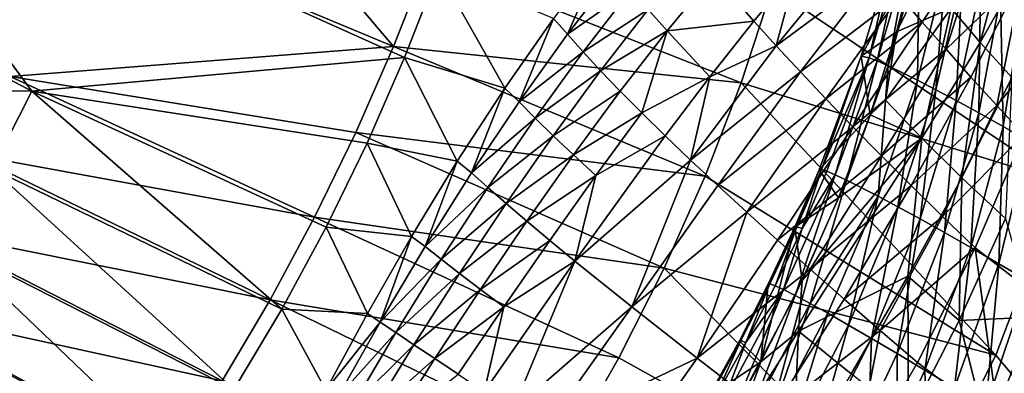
# Model space of a CAD drawing. Header units: metres. Extents: x -1501 to 0, y -1015 to 0.
# Tile 77 of 109: x -302 to -103, y -731 to -660. Entities that reach past the tile are written whole.
import ezdxf

# ---------------------------------------------------------------- set-up
doc = ezdxf.new("R2010")
doc.units = ezdxf.units.M

msp = doc.modelspace()

# ---------------------------------------------------------------- linework, layer by layer
at = {"layer": 'None'}
for points in [[(-276.673309, -605.598328, -305.692322), (-226.27652, -664.989563, -204.799896), (-352.068939, -612.611084, -406)], [(-219.322968, -647.304321, -204.797424), (-226.27652, -664.989563, -204.799896), (-276.673309, -605.598328, -305.692322)], [(-357.432587, -643.367371, -389.770233), (-299.54071, -674.005676, -292.652283), (-344.361847, -613.173279, -389.820526)], [(-226.27652, -664.989563, -204.799896), (-303.916168, -671.051086, -305.693878), (-352.068939, -612.611084, -406)], [(-299.54071, -674.005676, -292.652283), (-224.017654, -667.227783, -195.101532), (-344.361847, -613.173279, -389.820526)], [(-344.361847, -613.173279, -389.820526), (-224.017654, -667.227783, -195.101532), (-217.156387, -649.62146, -195.101532)], [(-119.193275, -660.057373, -14.788488), (-106.616241, -641.024841, -10.756325), (-123.768845, -654.72937, -24.495747)], [(-119.193275, -660.057373, -14.788488), (-114.385071, -665.541016, -5.265083), (-106.616241, -641.024841, -10.756325)], [(-114.385071, -665.541016, -5.265083), (-98.933029, -650.625061, 3.940147), (-106.616241, -641.024841, -10.756325)], [(-357.432587, -643.367371, -389.770233), (-371.461823, -673.133484, -389.558502), (-299.54071, -674.005676, -292.652283)], [(-128.105728, -649.561157, -34.375248), (-132.198257, -644.556519, -44.415104), (-148.757248, -664.888062, -53.186909)], [(-132.198257, -644.556519, -44.415104), (-144.582474, -649.343323, -60.257347), (-148.757248, -664.888062, -53.186909)], [(-155.87323, -672.354614, -103.895958), (-226.27652, -664.989563, -204.799896), (-219.322968, -647.304321, -204.797424)], [(-149.579086, -653.153809, -103.887955), (-155.87323, -672.354614, -103.895958), (-219.322968, -647.304321, -204.797424)], [(-183.826416, -646.107971, -150.032639), (-193.841354, -659.293335, -157.801758), (-191.061462, -662.484253, -143.341446)], [(-181.176971, -649.673584, -136.33667), (-183.826416, -646.107971, -150.032639), (-191.061462, -662.484253, -143.341446)], [(-224.017654, -667.227783, -195.101532), (-203.723999, -673.403564, -163.928421), (-217.156387, -649.62146, -195.101532)], [(-203.723999, -673.403564, -163.928421), (-193.841354, -659.293335, -157.801758), (-217.156387, -649.62146, -195.101532)], [(-181.176971, -649.673584, -136.33667), (-191.061462, -662.484253, -143.341446), (-178.115845, -653.474426, -122.713356)], [(-144.582474, -649.343323, -60.257347), (-161.472595, -650.410156, -89.932716), (-153.315567, -659.848022, -65.271057)], [(-148.757248, -664.888062, -53.186909), (-144.582474, -649.343323, -60.257347), (-153.315567, -659.848022, -65.271057)], [(-143.886932, -670.136902, -41.287991), (-128.105728, -649.561157, -34.375248), (-148.757248, -664.888062, -53.186909)], [(-128.105728, -649.561157, -34.375248), (-143.886932, -670.136902, -41.287991), (-123.768845, -654.72937, -24.495747)], [(-161.472595, -650.410156, -89.932716), (-174.68428, -657.523254, -109.205635), (-170.886505, -661.817078, -95.83165)], [(-153.315567, -659.848022, -65.271057), (-161.472595, -650.410156, -89.932716), (-170.886505, -661.817078, -95.83165)], [(-114.385071, -665.541016, -5.265083), (-109.350677, -671.176025, 4.063171), (-98.933029, -650.625061, 3.940147)], [(-109.350677, -671.176025, 4.063171), (-104.096924, -676.957886, 13.185304), (-98.933029, -650.625061, 3.940147)], [(-104.096924, -676.957886, 13.185304), (-90.592003, -660.665527, 18.018511), (-98.933029, -650.625061, 3.940147)], [(-191.061462, -662.484253, -143.341446), (-187.895828, -666.065369, -128.989944), (-178.115845, -653.474426, -122.713356)], [(-187.895828, -666.065369, -128.989944), (-174.68428, -657.523254, -109.205635), (-178.115845, -653.474426, -122.713356)], [(-90.984039, -692.390259, -3), (-155.87323, -672.354614, -103.895958), (-149.579086, -653.153809, -103.887955)], [(-81.38134, -656.13446, -3), (-90.984039, -692.390259, -3), (-149.579086, -653.153809, -103.887955)], [(-143.886932, -670.136902, -41.287991), (-138.711182, -675.590149, -29.589514), (-123.768845, -654.72937, -24.495747)], [(-123.768845, -654.72937, -24.495747), (-138.711182, -675.590149, -29.589514), (-119.193275, -660.057373, -14.788488)], [(-174.68428, -657.523254, -109.205635), (-187.895828, -666.065369, -128.989944), (-184.32608, -669.916931, -114.764534)], [(-170.886505, -661.817078, -95.83165), (-174.68428, -657.523254, -109.205635), (-184.32608, -669.916931, -114.764534)], [(-193.841354, -659.293335, -157.801758), (-203.723999, -673.403564, -163.928421), (-200.836838, -676.17218, -148.842224)], [(-191.061462, -662.484253, -143.341446), (-193.841354, -659.293335, -157.801758), (-200.836838, -676.17218, -148.842224)], [(-162.212387, -671.126648, -69.556297), (-153.315567, -659.848022, -65.271057), (-170.886505, -661.817078, -95.83165)], [(-148.757248, -664.888062, -53.186909), (-153.315567, -659.848022, -65.271057), (-162.212387, -671.126648, -69.556297)], [(-184.32608, -669.916931, -114.764534), (-180.356842, -674.035889, -100.685028), (-170.886505, -661.817078, -95.83165)], [(-170.886505, -661.817078, -95.83165), (-180.356842, -674.035889, -100.685028), (-175.993393, -678.41864, -86.77095)], [(-162.212387, -671.126648, -69.556297), (-170.886505, -661.817078, -95.83165), (-175.993393, -678.41864, -86.77095)], [(-138.711182, -675.590149, -29.589514), (-133.237076, -681.243042, -18.106344), (-119.193275, -660.057373, -14.788488)], [(-133.237076, -681.243042, -18.106344), (-114.385071, -665.541016, -5.265083), (-119.193275, -660.057373, -14.788488)], [(-98.630989, -682.881714, 22.090687), (-90.592003, -660.665527, 18.018511), (-104.096924, -676.957886, 13.185304)], [(-191.061462, -662.484253, -143.341446), (-200.836838, -676.17218, -148.842224), (-187.895828, -666.065369, -128.989944)], [(-226.27652, -664.989563, -204.799896), (-233.933868, -682.402283, -204.798431), (-303.916168, -671.051086, -305.693878)], [(-163.190002, -691.251831, -103.898926), (-233.933868, -682.402283, -204.798431), (-226.27652, -664.989563, -204.799896)], [(-155.87323, -672.354614, -103.895958), (-163.190002, -691.251831, -103.898926), (-226.27652, -664.989563, -204.799896)], [(-143.886932, -670.136902, -41.287991), (-148.757248, -664.888062, -53.186909), (-166.108398, -687.959229, -59.515884)], [(-166.108398, -687.959229, -59.515884), (-148.757248, -664.888062, -53.186909), (-162.212387, -671.126648, -69.556297)], [(-133.237076, -681.243042, -18.106344), (-127.472168, -687.090637, -6.852989), (-114.385071, -665.541016, -5.265083)], [(-127.472168, -687.090637, -6.852989), (-109.350677, -671.176025, 4.063171), (-114.385071, -665.541016, -5.265083)], [(-224.017654, -667.227783, -195.101532), (-299.54071, -674.005676, -292.652283), (-231.604553, -684.543823, -195.101532)], [(-231.604553, -684.543823, -195.101532), (-213.362152, -688.19812, -168.342606), (-224.017654, -667.227783, -195.101532)], [(-213.362152, -688.19812, -168.342606), (-203.723999, -673.403564, -163.928421), (-224.017654, -667.227783, -195.101532)], [(-200.836838, -676.17218, -148.842224), (-197.607773, -679.464417, -133.892212), (-187.895828, -666.065369, -128.989944)], [(-187.895828, -666.065369, -128.989944), (-197.607773, -679.464417, -133.892212), (-184.32608, -669.916931, -114.764534)], [(-197.607773, -679.464417, -133.892212), (-193.940903, -683.049744, -119.078812), (-184.32608, -669.916931, -114.764534)], [(-184.32608, -669.916931, -114.764534), (-193.940903, -683.049744, -119.078812), (-180.356842, -674.035889, -100.685028)], [(-303.916168, -671.051086, -305.693878), (-242.272995, -699.507935, -204.792892), (-311.861237, -686.869141, -305.68454)], [(-233.933868, -682.402283, -204.798431), (-242.272995, -699.507935, -204.792892), (-303.916168, -671.051086, -305.693878)], [(-175.993393, -678.41864, -86.77095), (-171.241714, -683.061218, -73.041588), (-162.212387, -671.126648, -69.556297)], [(-171.241714, -683.061218, -73.041588), (-166.108398, -687.959229, -59.515884), (-162.212387, -671.126648, -69.556297)], [(-160.600693, -693.107788, -46.212463), (-143.886932, -670.136902, -41.287991), (-166.108398, -687.959229, -59.515884)], [(-143.886932, -670.136902, -41.287991), (-160.600693, -693.107788, -46.212463), (-138.711182, -675.590149, -29.589514)], [(-121.424522, -693.12738, 4.156428), (-109.350677, -671.176025, 4.063171), (-127.472168, -687.090637, -6.852989)], [(-104.096924, -676.957886, 13.185304), (-109.350677, -671.176025, 4.063171), (-121.424522, -693.12738, 4.156428)], [(-371.461823, -673.133484, -389.558502), (-307.532349, -689.743835, -292.652283), (-299.54071, -674.005676, -292.652283)], [(-203.723999, -673.403564, -163.928421), (-213.362152, -688.19812, -168.342606), (-210.44928, -690.562805, -152.774185)], [(-200.836838, -676.17218, -148.842224), (-203.723999, -673.403564, -163.928421), (-210.44928, -690.562805, -152.774185)], [(-104.320679, -727.444885, -3), (-163.190002, -691.251831, -103.898926), (-155.87323, -672.354614, -103.895958)], [(-90.984039, -692.390259, -3), (-104.320679, -727.444885, -3), (-155.87323, -672.354614, -103.895958)], [(-299.54071, -674.005676, -292.652283), (-307.532349, -689.743835, -292.652283), (-248.899948, -718.146973, -195.101532)], [(-299.54071, -674.005676, -292.652283), (-239.903915, -701.529968, -195.101532), (-231.604553, -684.543823, -195.101532)], [(-239.903915, -701.529968, -195.101532), (-299.54071, -674.005676, -292.652283), (-248.899948, -718.146973, -195.101532)], [(-193.940903, -683.049744, -119.078812), (-189.841248, -686.924683, -104.423462), (-180.356842, -674.035889, -100.685028)], [(-180.356842, -674.035889, -100.685028), (-189.841248, -686.924683, -104.423462), (-175.993393, -678.41864, -86.77095)], [(-160.600693, -693.107788, -46.212463), (-154.726456, -698.501648, -33.149567), (-138.711182, -675.590149, -29.589514)], [(-154.726456, -698.501648, -33.149567), (-133.237076, -681.243042, -18.106344), (-138.711182, -675.590149, -29.589514)], [(-200.836838, -676.17218, -148.842224), (-210.44928, -690.562805, -152.774185), (-197.607773, -679.464417, -133.892212)], [(-115.102669, -699.347656, 14.908192), (-104.096924, -676.957886, 13.185304), (-121.424522, -693.12738, 4.156428)], [(-115.102669, -699.347656, 14.908192), (-98.630989, -682.881714, 22.090687), (-104.096924, -676.957886, 13.185304)], [(-210.44928, -690.562805, -152.774185), (-207.20079, -693.506409, -137.360413), (-197.607773, -679.464417, -133.892212)], [(-197.607773, -679.464417, -133.892212), (-207.20079, -693.506409, -137.360413), (-193.940903, -683.049744, -119.078812)], [(-189.841248, -686.924683, -104.423462), (-185.31456, -691.085388, -89.947334), (-175.993393, -678.41864, -86.77095)], [(-175.993393, -678.41864, -86.77095), (-185.31456, -691.085388, -89.947334), (-171.241714, -683.061218, -73.041588)], [(-154.726456, -698.501648, -33.149567), (-148.494171, -704.135132, -20.345039), (-133.237076, -681.243042, -18.106344)], [(-148.494171, -704.135132, -20.345039), (-127.472168, -687.090637, -6.852989), (-133.237076, -681.243042, -18.106344)], [(-171.452286, -709.804382, -103.897598), (-242.272995, -699.507935, -204.792892), (-233.933868, -682.402283, -204.798431)], [(-163.190002, -691.251831, -103.898926), (-171.452286, -709.804382, -103.897598), (-233.933868, -682.402283, -204.798431)], [(-207.20079, -693.506409, -137.360413), (-203.480835, -696.765625, -122.093773), (-193.940903, -683.049744, -119.078812)], [(-193.940903, -683.049744, -119.078812), (-203.480835, -696.765625, -122.093773), (-189.841248, -686.924683, -104.423462)], [(-185.31456, -691.085388, -89.947334), (-189.549988, -708.397644, -77.405983), (-171.241714, -683.061218, -73.041588)], [(-171.241714, -683.061218, -73.041588), (-189.549988, -708.397644, -77.405983), (-166.108398, -687.959229, -59.515884)], [(-108.515602, -705.745483, 25.389019), (-98.630989, -682.881714, 22.090687), (-115.102669, -699.347656, 14.908192)], [(-108.515602, -705.745483, 25.389019), (-93.884544, -717.080383, 45.02301), (-98.630989, -682.881714, 22.090687)], [(-239.903915, -701.529968, -195.101532), (-222.653305, -703.447021, -170.982651), (-231.604553, -684.543823, -195.101532)], [(-222.653305, -703.447021, -170.982651), (-213.362152, -688.19812, -168.342606), (-231.604553, -684.543823, -195.101532)], [(-311.861237, -686.869141, -305.68454), (-251.280014, -716.269653, -204.782913), (-320.242065, -702.433899, -305.670898)], [(-242.272995, -699.507935, -204.792892), (-251.280014, -716.269653, -204.782913), (-311.861237, -686.869141, -305.68454)], [(-203.480835, -696.765625, -122.093773), (-199.2948, -700.336731, -106.997337), (-189.841248, -686.924683, -104.423462)], [(-189.841248, -686.924683, -104.423462), (-199.2948, -700.336731, -106.997337), (-185.31456, -691.085388, -89.947334)], [(-148.494171, -704.135132, -20.345039), (-141.912949, -710.002197, -7.816291), (-127.472168, -687.090637, -6.852989)], [(-141.912949, -710.002197, -7.816291), (-121.424522, -693.12738, 4.156428), (-127.472168, -687.090637, -6.852989)], [(-315.983887, -705.19873, -292.652283), (-258.574066, -734.356445, -195.101532), (-307.532349, -689.743835, -292.652283)], [(-307.532349, -689.743835, -292.652283), (-258.574066, -734.356445, -195.101532), (-248.899948, -718.146973, -195.101532)], [(-213.362152, -688.19812, -168.342606), (-222.653305, -703.447021, -170.982651), (-219.844727, -705.479065, -155.095978)], [(-210.44928, -690.562805, -152.774185), (-213.362152, -688.19812, -168.342606), (-219.844727, -705.479065, -155.095978)], [(-189.549988, -708.397644, -77.405983), (-178.024948, -717.650024, -48.76466), (-166.108398, -687.959229, -59.515884)], [(-166.108398, -687.959229, -59.515884), (-178.024948, -717.650024, -48.76466), (-160.600693, -693.107788, -46.212463)], [(-210.44928, -690.562805, -152.774185), (-219.844727, -705.479065, -155.095978), (-207.20079, -693.506409, -137.360413)], [(-199.2948, -700.336731, -106.997337), (-194.648865, -704.215637, -92.093918), (-185.31456, -691.085388, -89.947334)], [(-185.31456, -691.085388, -89.947334), (-194.648865, -704.215637, -92.093918), (-189.549988, -708.397644, -77.405983)], [(-163.190002, -691.251831, -103.898926), (-104.320679, -727.444885, -3), (-171.452286, -709.804382, -103.897598)], [(-219.844727, -705.479065, -155.095978), (-216.623627, -708.023621, -139.356659), (-207.20079, -693.506409, -137.360413)], [(-207.20079, -693.506409, -137.360413), (-216.623627, -708.023621, -139.356659), (-203.480835, -696.765625, -122.093773)], [(-178.024948, -717.650024, -48.76466), (-154.726456, -698.501648, -33.149567), (-160.600693, -693.107788, -46.212463)], [(-134.992447, -716.096252, 4.419731), (-121.424522, -693.12738, 4.156428), (-141.912949, -710.002197, -7.816291)], [(-121.424522, -693.12738, 4.156428), (-134.992447, -716.096252, 4.419731), (-115.102669, -699.347656, 14.908192)], [(-104.320679, -727.444885, -3), (-90.984039, -692.390259, -3), (-3, -848.404846, -3)], [(-216.623627, -708.023621, -139.356659), (-212.897354, -710.906311, -123.774971), (-203.480835, -696.765625, -122.093773)], [(-203.480835, -696.765625, -122.093773), (-212.897354, -710.906311, -123.774971), (-199.2948, -700.336731, -106.997337)], [(-180.627426, -727.959656, -103.891739), (-251.280014, -716.269653, -204.782913), (-242.272995, -699.507935, -204.792892)], [(-171.452286, -709.804382, -103.897598), (-180.627426, -727.959656, -103.891739), (-242.272995, -699.507935, -204.792892)], [(-178.024948, -717.650024, -48.76466), (-164.790176, -728.046631, -21.245323), (-154.726456, -698.501648, -33.149567)], [(-164.790176, -728.046631, -21.245323), (-148.494171, -704.135132, -20.345039), (-154.726456, -698.501648, -33.149567)], [(-134.992447, -716.096252, 4.419731), (-127.742882, -722.410583, 16.346569), (-115.102669, -699.347656, 14.908192)], [(-127.742882, -722.410583, 16.346569), (-108.515602, -705.745483, 25.389019), (-115.102669, -699.347656, 14.908192)], [(-248.899948, -718.146973, -195.101532), (-231.571671, -719.003906, -171.854263), (-239.903915, -701.529968, -195.101532)], [(-231.571671, -719.003906, -171.854263), (-222.653305, -703.447021, -170.982651), (-239.903915, -701.529968, -195.101532)], [(-212.897354, -710.906311, -123.774971), (-208.671722, -714.123169, -108.375641), (-199.2948, -700.336731, -106.997337)], [(-199.2948, -700.336731, -106.997337), (-208.671722, -714.123169, -108.375641), (-194.648865, -704.215637, -92.093918)], [(-320.242065, -702.433899, -305.670898), (-260.941101, -732.650513, -204.768143), (-329.05127, -717.727295, -305.65274)], [(-251.280014, -716.269653, -204.782913), (-260.941101, -732.650513, -204.768143), (-320.242065, -702.433899, -305.670898)], [(-222.653305, -703.447021, -170.982651), (-231.571671, -719.003906, -171.854263), (-228.971176, -720.744324, -155.787766)], [(-219.844727, -705.479065, -155.095978), (-222.653305, -703.447021, -170.982651), (-228.971176, -720.744324, -155.787766)], [(-315.983887, -705.19873, -292.652283), (-324.883148, -720.350525, -292.652283), (-268.904999, -750.12085, -195.101532)], [(-258.574066, -734.356445, -195.101532), (-315.983887, -705.19873, -292.652283), (-268.904999, -750.12085, -195.101532)], [(-219.844727, -705.479065, -155.095978), (-228.971176, -720.744324, -155.787766), (-216.623627, -708.023621, -139.356659)], [(-208.671722, -714.123169, -108.375641), (-203.953354, -717.6698, -93.183113), (-194.648865, -704.215637, -92.093918)], [(-194.648865, -704.215637, -92.093918), (-203.953354, -717.6698, -93.183113), (-189.549988, -708.397644, -77.405983)], [(-148.494171, -704.135132, -20.345039), (-164.790176, -728.046631, -21.245323), (-141.912949, -710.002197, -7.816291)], [(-120.175064, -728.937927, 27.948284), (-108.515602, -705.745483, 25.389019), (-127.742882, -722.410583, 16.346569)], [(-120.175064, -728.937927, 27.948284), (-103.619209, -741.456299, 49.942097), (-108.515602, -705.745483, 25.389019)], [(-103.619209, -741.456299, 49.942097), (-93.884544, -717.080383, 45.02301), (-108.515602, -705.745483, 25.389019)], [(-228.971176, -720.744324, -155.787766), (-225.826599, -722.848877, -139.862747), (-216.623627, -708.023621, -139.356659)], [(-216.623627, -708.023621, -139.356659), (-225.826599, -722.848877, -139.862747), (-212.897354, -710.906311, -123.774971)], [(-203.953354, -717.6698, -93.183113), (-207.926178, -734.828857, -78.106201), (-189.549988, -708.397644, -77.405983)], [(-207.926178, -734.828857, -78.106201), (-202.15802, -738.68927, -63.282249), (-189.549988, -708.397644, -77.405983)], [(-189.549988, -708.397644, -77.405983), (-202.15802, -738.68927, -63.282249), (-178.024948, -717.650024, -48.76466)], [(-171.452286, -709.804382, -103.897598), (-121.245834, -760.914734, -3), (-180.627426, -727.959656, -103.891739)], [(-104.320679, -727.444885, -3), (-121.245834, -760.914734, -3), (-171.452286, -709.804382, -103.897598)], [(-225.826599, -722.848877, -139.862747), (-222.143204, -725.314026, -124.10585), (-212.897354, -710.906311, -123.774971)], [(-212.897354, -710.906311, -123.774971), (-222.143204, -725.314026, -124.10585), (-208.671722, -714.123169, -108.375641)], [(-164.790176, -728.046631, -21.245323), (-149.927643, -739.532654, 4.987587), (-141.912949, -710.002197, -7.816291)], [(-149.927643, -739.532654, 4.987587), (-134.992447, -716.096252, 4.419731), (-141.912949, -710.002197, -7.816291)], [(-222.143204, -725.314026, -124.10585), (-217.927139, -728.13562, -108.543488), (-208.671722, -714.123169, -108.375641)], [(-208.671722, -714.123169, -108.375641), (-217.927139, -728.13562, -108.543488), (-203.953354, -717.6698, -93.183113)], [(-329.05127, -717.727295, -305.65274), (-271.242432, -748.613708, -204.748199), (-338.281342, -732.731079, -305.629791)], [(-260.941101, -732.650513, -204.768143), (-271.242432, -748.613708, -204.748199), (-329.05127, -717.727295, -305.65274)], [(-190.69519, -745.661804, -103.880821), (-260.941101, -732.650513, -204.768143), (-251.280014, -716.269653, -204.782913)], [(-180.627426, -727.959656, -103.891739), (-190.69519, -745.661804, -103.880821), (-251.280014, -716.269653, -204.782913)], [(-217.927139, -728.13562, -108.543488), (-213.185486, -731.309021, -93.201706), (-203.953354, -717.6698, -93.183113)], [(-203.953354, -717.6698, -93.183113), (-213.185486, -731.309021, -93.201706), (-207.926178, -734.828857, -78.106201)], [(-202.15802, -738.68927, -63.282249), (-195.890671, -742.883728, -48.754669), (-178.024948, -717.650024, -48.76466)], [(-178.024948, -717.650024, -48.76466), (-195.890671, -742.883728, -48.754669), (-164.790176, -728.046631, -21.245323)], [(-127.742882, -722.410583, 16.346569), (-134.992447, -716.096252, 4.419731), (-149.927643, -739.532654, 4.987587)], [(-93.884544, -717.080383, 45.02301), (-103.619209, -741.456299, 49.942097), (-81.235191, -733.083191, 46.416569)], [(-258.574066, -734.356445, -195.101532), (-240.004288, -734.528931, -171.018158), (-248.899948, -718.146973, -195.101532)], [(-240.004288, -734.528931, -171.018158), (-231.571671, -719.003906, -171.854263), (-248.899948, -718.146973, -195.101532)], [(-228.971176, -720.744324, -155.787766), (-231.571671, -719.003906, -171.854263), (-240.004288, -734.528931, -171.018158)], [(-324.883148, -720.350525, -292.652283), (-334.216766, -735.180298, -292.652283), (-279.868652, -765.403992, -195.101532)], [(-268.904999, -750.12085, -195.101532), (-324.883148, -720.350525, -292.652283), (-279.868652, -765.403992, -195.101532)], [(-237.633194, -736.01178, -155.039871), (-228.971176, -720.744324, -155.787766), (-240.004288, -734.528931, -171.018158)], [(-225.826599, -722.848877, -139.862747), (-228.971176, -720.744324, -155.787766), (-237.633194, -736.01178, -155.039871)], [(-234.604355, -737.709961, -139.18486), (-225.826599, -722.848877, -139.862747), (-237.633194, -736.01178, -155.039871)], [(-222.143204, -725.314026, -124.10585), (-225.826599, -722.848877, -139.862747), (-234.604355, -737.709961, -139.18486)], [(-133.530212, -752.045898, 29.778244), (-127.742882, -722.410583, 16.346569), (-149.927643, -739.532654, 4.987587)], [(-133.530212, -752.045898, 29.778244), (-120.175064, -728.937927, 27.948284), (-127.742882, -722.410583, 16.346569)], [(-231.004303, -739.775391, -123.472618), (-222.143204, -725.314026, -124.10585), (-234.604355, -737.709961, -139.18486)], [(-217.927139, -728.13562, -108.543488), (-222.143204, -725.314026, -124.10585), (-231.004303, -739.775391, -123.472618)], [(-3, -848.404846, -3), (-121.245834, -760.914734, -3), (-104.320679, -727.444885, -3)], [(-226.838898, -742.207214, -107.935173), (-217.927139, -728.13562, -108.543488), (-231.004303, -739.775391, -123.472618)], [(-213.185486, -731.309021, -93.201706), (-217.927139, -728.13562, -108.543488), (-226.838898, -742.207214, -107.935173)], [(-195.890671, -742.883728, -48.754669), (-181.901199, -752.246338, -20.6854), (-164.790176, -728.046631, -21.245323)], [(-121.245834, -760.914734, -3), (-190.69519, -745.661804, -103.880821), (-180.627426, -727.959656, -103.891739)], [(-164.790176, -728.046631, -21.245323), (-181.901199, -752.246338, -20.6854), (-149.927643, -739.532654, 4.987587)], [(-103.619209, -741.456299, 49.942097), (-120.175064, -728.937927, 27.948284), (-133.530212, -752.045898, 29.778244)]]:
    msp.add_3dface(points, dxfattribs=at)
at = {"layer": 'None012'}
for points in [[(-113.335808, -657.263855, -8.320248), (-100.748192, -639.207703, -6.249578), (-107.461647, -664.174683, 3.464032)], [(-100.748192, -639.207703, -6.249578), (-96.542709, -644.808411, 2.648139), (-107.461647, -664.174683, 3.464032)], [(-131.543335, -666.955444, -14.900948), (-129.981964, -667.255859, -0.669967), (-124.779572, -644.471863, -25.833727)], [(-124.779572, -644.471863, -25.833727), (-120.051155, -645.676025, -26.775625), (-131.543335, -666.955444, -14.900948)], [(-120.051155, -645.676025, -26.775625), (-124.384041, -662.033508, -18.544022), (-131.543335, -666.955444, -14.900948)], [(-129.981964, -667.255859, -0.669967), (-123.311287, -644.820984, -12.677719), (-124.779572, -644.471863, -25.833727)], [(-123.311287, -644.820984, -12.677719), (-129.981964, -667.255859, -0.669967), (-128.335419, -667.908752, 6.227203)], [(-121.809959, -645.433838, -6.284277), (-123.311287, -644.820984, -12.677719), (-128.335419, -667.908752, 6.227203)], [(-121.809959, -645.433838, -6.284277), (-128.335419, -667.908752, 6.227203), (-126.135017, -668.891907, 12.918717)], [(-119.819366, -646.334534, -0.060707), (-121.809959, -645.433838, -6.284277), (-126.135017, -668.891907, 12.918717)], [(-124.384041, -662.033508, -18.544022), (-120.051155, -645.676025, -26.775625), (-118.680908, -650.568909, -20.561613)], [(-107.461647, -664.174683, 3.464032), (-96.542709, -644.808411, 2.648139), (-101.04306, -671.230469, 14.712367)], [(-119.819366, -646.334534, -0.060707), (-126.135017, -668.891907, 12.918717), (-120.167107, -671.818115, 25.511869)], [(-114.454865, -648.97467, 11.741433), (-119.819366, -646.334534, -0.060707), (-120.167107, -671.818115, 25.511869)], [(-114.454865, -648.97467, 11.741433), (-120.167107, -671.818115, 25.511869), (-116.456459, -673.739258, 31.331715)], [(-111.130363, -650.696838, 17.255547), (-114.454865, -648.97467, 11.741433), (-116.456459, -673.739258, 31.331715)], [(-124.384041, -662.033508, -18.544022), (-118.680908, -650.568909, -20.561613), (-113.335808, -657.263855, -8.320248)], [(-112.305344, -675.947144, 36.783169), (-111.130363, -650.696838, 17.255547), (-116.456459, -673.739258, 31.331715)], [(-111.130363, -650.696838, 17.255547), (-112.305344, -675.947144, 36.783169), (-107.415192, -652.672607, 22.471476)], [(-107.415192, -652.672607, 22.471476), (-112.305344, -675.947144, 36.783169), (-107.751015, -678.424866, 41.831875)], [(-107.751015, -678.424866, 41.831875), (-103.34066, -654.888855, 27.361547), (-107.415192, -652.672607, 22.471476)], [(-103.34066, -654.888855, 27.361547), (-107.751015, -678.424866, 41.831875), (-102.833832, -681.153503, 46.446766)], [(-98.940453, -657.330994, 31.9004), (-103.34066, -654.888855, 27.361547), (-102.833832, -681.153503, 46.446766)], [(-126.632675, -675.86084, -10.041193), (-124.384041, -662.033508, -18.544022), (-113.335808, -657.263855, -8.320248)], [(-126.632675, -675.86084, -10.041193), (-113.335808, -657.263855, -8.320248), (-119.274223, -683.541321, 3.988795)], [(-113.335808, -657.263855, -8.320248), (-107.461647, -664.174683, 3.464032), (-119.274223, -683.541321, 3.988795)], [(-102.833832, -681.153503, 46.446766), (-97.596992, -684.112244, 50.600407), (-98.940453, -657.330994, 31.9004)], [(-131.543335, -666.955444, -14.900948), (-124.384041, -662.033508, -18.544022), (-129.747833, -678.800781, -11.634331)], [(-129.747833, -678.800781, -11.634331), (-124.384041, -662.033508, -18.544022), (-126.632675, -675.86084, -10.041193)], [(-119.274223, -683.541321, 3.988795), (-107.461647, -664.174683, 3.464032), (-111.187614, -691.532532, 17.399239)], [(-107.461647, -664.174683, 3.464032), (-101.04306, -671.230469, 14.712367), (-111.187614, -691.532532, 17.399239)], [(-140.072495, -689.963135, -6.618952), (-139.632492, -689.904419, 1.092437), (-131.543335, -666.955444, -14.900948)], [(-131.543335, -666.955444, -14.900948), (-129.747833, -678.800781, -11.634331), (-140.072495, -689.963135, -6.618952)], [(-139.632492, -689.904419, 1.092437), (-129.981964, -667.255859, -0.669967), (-131.543335, -666.955444, -14.900948)], [(-138.549194, -690.228638, 8.685819), (-129.981964, -667.255859, -0.669967), (-139.632492, -689.904419, 1.092437)], [(-129.981964, -667.255859, -0.669967), (-138.549194, -690.228638, 8.685819), (-136.835953, -690.933716, 16.103867)], [(-128.335419, -667.908752, 6.227203), (-129.981964, -667.255859, -0.669967), (-136.835953, -690.933716, 16.103867)], [(-128.335419, -667.908752, 6.227203), (-136.835953, -690.933716, 16.103867), (-134.511353, -692.013977, 23.290276)], [(-126.135017, -668.891907, 12.918717), (-128.335419, -667.908752, 6.227203), (-134.511353, -692.013977, 23.290276)], [(-126.135017, -668.891907, 12.918717), (-134.511353, -692.013977, 23.290276), (-128.127655, -695.260681, 36.751694)], [(-120.167107, -671.818115, 25.511869), (-126.135017, -668.891907, 12.918717), (-128.127655, -695.260681, 36.751694)], [(-120.167107, -671.818115, 25.511869), (-128.127655, -695.260681, 36.751694), (-124.130524, -697.39917, 42.924568)], [(-116.456459, -673.739258, 31.331715), (-120.167107, -671.818115, 25.511869), (-124.130524, -697.39917, 42.924568)], [(-101.04306, -671.230469, 14.712367), (-102.338631, -699.789429, 30.10371), (-111.187614, -691.532532, 17.399239)], [(-116.456459, -673.739258, 31.331715), (-124.130524, -697.39917, 42.924568), (-119.645515, -699.857361, 48.66264)], [(-119.645515, -699.857361, 48.66264), (-112.305344, -675.947144, 36.783169), (-116.456459, -673.739258, 31.331715)], [(-119.274223, -683.541321, 3.988795), (-129.747833, -678.800781, -11.634331), (-126.632675, -675.86084, -10.041193)], [(-114.714676, -702.613953, 53.923374), (-112.305344, -675.947144, 36.783169), (-119.645515, -699.857361, 48.66264)], [(-112.305344, -675.947144, 36.783169), (-114.714676, -702.613953, 53.923374), (-107.751015, -678.424866, 41.831875)], [(-129.747833, -678.800781, -11.634331), (-136.144226, -695.588684, -6.143128), (-140.072495, -689.963135, -6.618952)], [(-136.144226, -695.588684, -6.143128), (-129.747833, -678.800781, -11.634331), (-119.274223, -683.541321, 3.988795)], [(-107.751015, -678.424866, 41.831875), (-114.714676, -702.613953, 53.923374), (-109.383919, -705.64502, 58.668541)], [(-102.833832, -681.153503, 46.446766), (-107.751015, -678.424866, 41.831875), (-109.383919, -705.64502, 58.668541)], [(-109.383919, -705.64502, 58.668541), (-103.702629, -708.924255, 62.86462), (-102.833832, -681.153503, 46.446766)], [(-103.702629, -708.924255, 62.86462), (-97.596992, -684.112244, 50.600407), (-102.833832, -681.153503, 46.446766)], [(-143.547562, -712.336914, -2.131491), (-119.274223, -683.541321, 3.988795), (-144.231247, -722.561462, 4.178916)], [(-144.231247, -722.561462, 4.178916), (-119.274223, -683.541321, 3.988795), (-122.123795, -711.471863, 19.275747)], [(-143.547562, -712.336914, -2.131491), (-136.144226, -695.588684, -6.143128), (-119.274223, -683.541321, 3.988795)], [(-119.274223, -683.541321, 3.988795), (-111.187614, -691.532532, 17.399239), (-122.123795, -711.471863, 19.275747)], [(-97.596992, -684.112244, 50.600407), (-103.702629, -708.924255, 62.86462), (-97.723328, -712.423279, 66.483208)], [(-136.835953, -690.933716, 16.103867), (-147.303223, -714.157532, 22.945543), (-144.934784, -715.35968, 30.599131)], [(-143.548172, -701.804321, 12.261387), (-147.303223, -714.157532, 22.945543), (-136.835953, -690.933716, 16.103867)], [(-145.013916, -701.536926, -3.541771), (-144.614365, -701.467407, 4.416941), (-140.072495, -689.963135, -6.618952)], [(-140.072495, -689.963135, -6.618952), (-136.144226, -695.588684, -6.143128), (-145.013916, -701.536926, -3.541771)], [(-134.511353, -692.013977, 23.290276), (-136.835953, -690.933716, 16.103867), (-144.934784, -715.35968, 30.599131)], [(-144.614365, -701.467407, 4.416941), (-139.632492, -689.904419, 1.092437), (-140.072495, -689.963135, -6.618952)], [(-143.548172, -701.804321, 12.261387), (-139.632492, -689.904419, 1.092437), (-144.614365, -701.467407, 4.416941)], [(-138.549194, -690.228638, 8.685819), (-139.632492, -689.904419, 1.092437), (-143.548172, -701.804321, 12.261387)], [(-136.835953, -690.933716, 16.103867), (-138.549194, -690.228638, 8.685819), (-143.548172, -701.804321, 12.261387)], [(-111.187614, -691.532532, 17.399239), (-111.705414, -720.41925, 33.598019), (-122.123795, -711.471863, 19.275747)], [(-102.338631, -699.789429, 30.10371), (-111.705414, -720.41925, 33.598019), (-111.187614, -691.532532, 17.399239)], [(-134.511353, -692.013977, 23.290276), (-144.934784, -715.35968, 30.599131), (-141.933273, -716.96814, 37.942345)], [(-128.127655, -695.260681, 36.751694), (-134.511353, -692.013977, 23.290276), (-141.933273, -716.96814, 37.942345)], [(-136.144226, -695.588684, -6.143128), (-143.547562, -712.336914, -2.131491), (-145.013916, -701.536926, -3.541771)], [(-138.328278, -718.967468, 44.911793), (-128.127655, -695.260681, 36.751694), (-141.933273, -716.96814, 37.942345)], [(-128.127655, -695.260681, 36.751694), (-138.328278, -718.967468, 44.911793), (-134.154999, -721.33844, 51.447456)], [(-124.130524, -697.39917, 42.924568), (-128.127655, -695.260681, 36.751694), (-134.154999, -721.33844, 51.447456)], [(-129.453918, -724.05835, 57.493309), (-124.130524, -697.39917, 42.924568), (-134.154999, -721.33844, 51.447456)], [(-124.130524, -697.39917, 42.924568), (-129.453918, -724.05835, 57.493309), (-119.645515, -699.857361, 48.66264)], [(-96.702347, -719.741821, 44.755642), (-111.705414, -720.41925, 33.598019), (-102.338631, -699.789429, 30.10371)], [(-145.013916, -701.536926, -3.541771), (-143.547562, -712.336914, -2.131491), (-151.885071, -728.780334, 0.200634)], [(-150.403, -713.084534, -1.207664), (-145.013916, -701.536926, -3.541771), (-151.885071, -728.780334, 0.200634)], [(-150.403, -713.084534, -1.207664), (-150.051941, -713.014526, 6.973486), (-145.013916, -701.536926, -3.541771)], [(-150.051941, -713.014526, 6.973486), (-144.614365, -701.467407, 4.416941), (-145.013916, -701.536926, -3.541771)], [(-149.014847, -713.373352, 15.047648), (-144.614365, -701.467407, 4.416941), (-150.051941, -713.014526, 6.973486)], [(-144.614365, -701.467407, 4.416941), (-149.014847, -713.373352, 15.047648), (-143.548172, -701.804321, 12.261387)], [(-149.014847, -713.373352, 15.047648), (-147.303223, -714.157532, 22.945543), (-143.548172, -701.804321, 12.261387)], [(-119.645515, -699.857361, 48.66264), (-129.453918, -724.05835, 57.493309), (-124.27047, -727.101074, 62.99794)], [(-124.27047, -727.101074, 62.99794), (-114.714676, -702.613953, 53.923374), (-119.645515, -699.857361, 48.66264)], [(-114.714676, -702.613953, 53.923374), (-124.27047, -727.101074, 62.99794), (-118.654594, -730.437561, 67.915123)], [(-109.383919, -705.64502, 58.668541), (-114.714676, -702.613953, 53.923374), (-118.654594, -730.437561, 67.915123)], [(-118.654594, -730.437561, 67.915123), (-112.660316, -734.03595, 72.204292), (-109.383919, -705.64502, 58.668541)], [(-112.660316, -734.03595, 72.204292), (-103.702629, -708.924255, 62.86462), (-109.383919, -705.64502, 58.668541)], [(-103.702629, -708.924255, 62.86462), (-112.660316, -734.03595, 72.204292), (-106.345276, -737.862061, 75.831055)], [(-97.723328, -712.423279, 66.483208), (-103.702629, -708.924255, 62.86462), (-106.345276, -737.862061, 75.831055)], [(-133.617737, -731.175232, 20.384518), (-144.231247, -722.561462, 4.178916), (-122.123795, -711.471863, 19.275747)], [(-122.123795, -711.471863, 19.275747), (-121.983635, -740.397827, 35.904621), (-133.617737, -731.175232, 20.384518)], [(-111.705414, -720.41925, 33.598019), (-121.983635, -740.397827, 35.904621), (-122.123795, -711.471863, 19.275747)], [(-156.228333, -724.549072, 0.362318), (-155.931381, -724.491699, 8.733278), (-150.403, -713.084534, -1.207664)], [(-151.885071, -728.780334, 0.200634), (-156.228333, -724.549072, 0.362318), (-150.403, -713.084534, -1.207664)], [(-155.931381, -724.491699, 8.733278), (-150.051941, -713.014526, 6.973486), (-150.403, -713.084534, -1.207664)], [(-150.051941, -713.014526, 6.973486), (-155.931381, -724.491699, 8.733278), (-154.933304, -724.883301, 17.008118)], [(-154.933304, -724.883301, 17.008118), (-149.014847, -713.373352, 15.047648), (-150.051941, -713.014526, 6.973486)], [(-147.303223, -714.157532, 22.945543), (-149.014847, -713.373352, 15.047648), (-154.933304, -724.883301, 17.008118)], [(-151.885071, -728.780334, 0.200634), (-143.547562, -712.336914, -2.131491), (-144.231247, -722.561462, 4.178916)], [(-97.723328, -712.423279, 66.483208), (-106.345276, -737.862061, 75.831055), (-99.770157, -741.879517, 78.767548)], [(-147.303223, -714.157532, 22.945543), (-159.62648, -737.17804, 26.388615), (-157.287537, -738.526306, 34.425102)], [(-159.62648, -737.17804, 26.388615), (-147.303223, -714.157532, 22.945543), (-154.933304, -724.883301, 17.008118)], [(-144.934784, -715.35968, 30.599131), (-147.303223, -714.157532, 22.945543), (-157.287537, -738.526306, 34.425102)], [(-144.934784, -715.35968, 30.599131), (-157.287537, -738.526306, 34.425102), (-154.286179, -740.311768, 42.144413)], [(-141.933273, -716.96814, 37.942345), (-144.934784, -715.35968, 30.599131), (-154.286179, -740.311768, 42.144413)], [(-141.933273, -716.96814, 37.942345), (-154.286179, -740.311768, 42.144413), (-150.652039, -742.516113, 49.472965)], [(-150.652039, -742.516113, 49.472965), (-138.328278, -718.967468, 44.911793), (-141.933273, -716.96814, 37.942345)], [(-138.328278, -718.967468, 44.911793), (-150.652039, -742.516113, 49.472965), (-146.42099, -745.116821, 56.340958)], [(-134.154999, -721.33844, 51.447456), (-138.328278, -718.967468, 44.911793), (-146.42099, -745.116821, 56.340958)], [(-96.702347, -719.741821, 44.755642), (-106.007118, -743.130859, 49.53833), (-111.705414, -720.41925, 33.598019)], [(-90.143333, -753.693237, 49.586765), (-106.007118, -743.130859, 49.53833), (-96.702347, -719.741821, 44.755642)], [(-134.154999, -721.33844, 51.447456), (-146.42099, -745.116821, 56.340958), (-141.634766, -748.087646, 62.683075)], [(-141.634766, -748.087646, 62.683075), (-129.453918, -724.05835, 57.493309), (-134.154999, -721.33844, 51.447456)], [(-106.007118, -743.130859, 49.53833), (-121.983635, -740.397827, 35.904621), (-111.705414, -720.41925, 33.598019)], [(-151.885071, -728.780334, 0.200634), (-144.231247, -722.561462, 4.178916), (-156.853241, -742.369934, 3.802176)], [(-156.853241, -742.369934, 3.802176), (-144.231247, -722.561462, 4.178916), (-145.48378, -750.763489, 20.746317)], [(-144.231247, -722.561462, 4.178916), (-133.617737, -731.175232, 20.384518), (-145.48378, -750.763489, 20.746317)], [(-162.471024, -735.873352, 1.152276), (-162.231232, -735.84436, 9.672698), (-156.228333, -724.549072, 0.362318)], [(-162.471024, -735.873352, 1.152276), (-156.228333, -724.549072, 0.362318), (-151.885071, -728.780334, 0.200634)], [(-162.231232, -735.84436, 9.672698), (-155.931381, -724.491699, 8.733278), (-156.228333, -724.549072, 0.362318)], [(-162.231232, -735.84436, 9.672698), (-161.279846, -736.280884, 18.111546), (-155.931381, -724.491699, 8.733278)], [(-155.931381, -724.491699, 8.733278), (-161.279846, -736.280884, 18.111546), (-154.933304, -724.883301, 17.008118)], [(-154.933304, -724.883301, 17.008118), (-161.279846, -736.280884, 18.111546), (-159.62648, -737.17804, 26.388615)], [(-130.002792, -739.308594, 66.208252), (-129.453918, -724.05835, 57.493309), (-141.634766, -748.087646, 62.683075)], [(-129.453918, -724.05835, 57.493309), (-130.002792, -739.308594, 66.208252), (-124.27047, -727.101074, 62.99794)], [(-124.27047, -727.101074, 62.99794), (-130.002792, -739.308594, 66.208252), (-124.299904, -742.790894, 71.222298)], [(-118.654594, -730.437561, 67.915123), (-124.27047, -727.101074, 62.99794), (-124.299904, -742.790894, 71.222298)], [(-161.101944, -745.338501, 1.117316), (-162.471024, -735.873352, 1.152276), (-151.885071, -728.780334, 0.200634)], [(-161.101944, -745.338501, 1.117316), (-151.885071, -728.780334, 0.200634), (-156.853241, -742.369934, 3.802176)], [(-124.299904, -742.790894, 71.222298), (-118.207069, -746.539978, 75.575264), (-118.654594, -730.437561, 67.915123)], [(-118.207069, -746.539978, 75.575264), (-112.660316, -734.03595, 72.204292), (-118.654594, -730.437561, 67.915123)]]:
    msp.add_3dface(points, dxfattribs=at)

doc.saveas('drawing.dxf')
